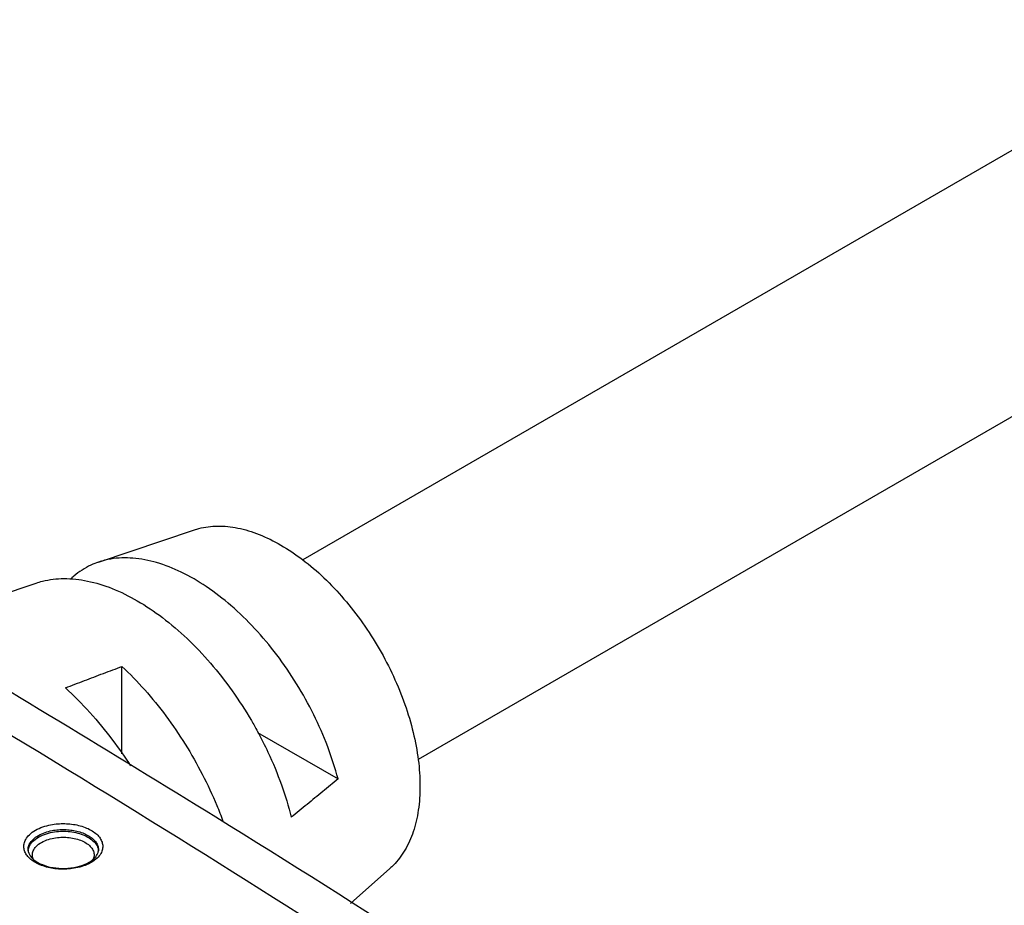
# Model space of a CAD drawing. Header units: inches. Extents: x 0 to 34, y 0 to 22.
# Tile 35 of 60: x 8.49 to 9.291, y 14.66 to 15.38. Entities that reach past the tile are written whole.
import ezdxf

# ---------------------------------------------------------------- set-up
doc = ezdxf.new("R2010")
doc.units = ezdxf.units.IN
doc.header["$LTSCALE"] = 1.87
doc.header["$MEASUREMENT"] = 0
doc.layers.get('0').update_dxf_attribs({"linetype": 'CONTINUOUS'})

msp = doc.modelspace()

# ---------------------------------------------------------------- linework, layer by layer
at = {"color": 7, "linetype": 'CONTINUOUS'}
for p, q in [((10.83147, 16.15985), (8.72051, 14.94101)), ((10.92522, 15.99747), (8.81426, 14.77863)), ((8.55447, 14.93917), (8.63237, 14.96537)), ((8.44348, 14.90183), (8.50385, 14.92213)), ((8.57353, 14.78338), (8.57353, 14.85439)), ((8.68374, 14.80061), (8.74914, 14.76285)), ((8.55439, 14.70505), (8.55439, 14.70503)), ((8.75916, 14.66176), (8.7913, 14.69011))]:
    msp.add_line(p, q, dxfattribs=at)
for points, knots in [([(8.94826, 14.50318), (8.83244, 14.58022), (8.59605, 14.73189), (8.23118, 14.94999), (7.85322, 15.16052), (7.595, 15.29453), (7.46388, 15.36024)], [0, 0, 0, 0, 0.243332, 0.491185, 0.743451, 1, 1, 1, 1]), ([(8.63237, 14.96537), (8.63359, 14.96578), (8.63972, 14.96761), (8.65162, 14.96906), (8.66824, 14.96726), (8.68558, 14.9619), (8.70327, 14.95316), (8.72091, 14.94126), (8.73809, 14.92648), (8.75441, 14.90919), (8.76947, 14.88979), (8.7829, 14.86877), (8.79439, 14.84662), (8.80366, 14.82388), (8.81048, 14.80111), (8.81469, 14.77884), (8.81571, 14.76417), (8.81571, 14.75707)], [0, 0, 0, 0, 0.012503, 0.062, 0.115444, 0.173887, 0.237707, 0.30673, 0.380361, 0.457696, 0.537615, 0.618858, 0.700101, 0.780018, 0.857351, 0.93098, 1, 1, 1, 1]), ([(8.74914, 14.76285), (8.74678, 14.77172), (8.74102, 14.7895), (8.7297, 14.81539), (8.71583, 14.84041), (8.69977, 14.8639), (8.68193, 14.88523), (8.66279, 14.90387), (8.64283, 14.91932), (8.62255, 14.93118), (8.60245, 14.93914), (8.58301, 14.94297), (8.56692, 14.94252), (8.55773, 14.94026), (8.55447, 14.93916)], [0, 0, 0, 0, 0.096317, 0.195561, 0.296024, 0.395931, 0.493537, 0.587227, 0.675615, 0.757673, 0.832867, 0.901341, 0.964103, 1, 1, 1, 1]), ([(8.55447, 14.93916), (8.55238, 14.93846), (8.54515, 14.93559), (8.53763, 14.93069), (8.53272, 14.92617), (8.53192, 14.9254)], [0, 0, 0, 0, 0.249034, 0.87426, 1, 1, 1, 1]), ([(8.50385, 14.92213), (8.5055, 14.92269), (8.51285, 14.92484), (8.52691, 14.92643), (8.54615, 14.92425), (8.56623, 14.91799), (8.5867, 14.90786), (8.60712, 14.8941), (8.62701, 14.87705), (8.64592, 14.85711), (8.66341, 14.83474), (8.67561, 14.81581), (8.68199, 14.80449), (8.68358, 14.80156)], [0, 0, 0, 0, 0.022434, 0.098878, 0.181409, 0.271583, 0.369958, 0.47627, 0.589629, 0.708674, 0.831718, 0.956862, 1, 1, 1, 1]), ([(8.39394, 14.88663), (8.47977, 14.83601), (8.68458, 14.71224), (8.88603, 14.58301), (9.00231, 14.50568)], [0, 0, 0, 0, 0.4164, 1, 1, 1, 1]), ([(8.52757, 14.83694), (8.53273, 14.8389), (8.543, 14.8428), (8.55832, 14.84862), (8.56848, 14.85248), (8.57353, 14.85439)], [0, 0, 0, 0, 0.336867, 0.670197, 1, 1, 1, 1]), ([(8.57353, 14.85439), (8.57996, 14.84834), (8.59245, 14.8354), (8.60963, 14.81419), (8.62528, 14.7912), (8.6391, 14.76688), (8.64892, 14.7458), (8.65397, 14.73286), (8.65556, 14.72854)], [0, 0, 0, 0, 0.174865, 0.355667, 0.539879, 0.725108, 0.90892, 1, 1, 1, 1]), ([(8.52757, 14.83694), (8.53447, 14.83059), (8.54788, 14.81696), (8.56543, 14.79563), (8.57587, 14.7807), (8.58049, 14.77357)], [0, 0, 0, 0, 0.339953, 0.692081, 1, 1, 1, 1]), ([(8.68358, 14.80156), (8.6866, 14.79598), (8.69376, 14.78182), (8.70338, 14.75861), (8.7089, 14.74066), (8.71114, 14.73171)], [0, 0, 0, 0, 0.252666, 0.632212, 1, 1, 1, 1]), ([(8.74914, 14.76285), (8.74497, 14.75943), (8.73658, 14.75255), (8.72392, 14.74217), (8.71542, 14.73521), (8.71114, 14.73171)], [0, 0, 0, 0, 0.329226, 0.662555, 1, 1, 1, 1]), ([(8.81571, 14.75707), (8.81571, 14.75051), (8.8149, 14.73792), (8.81087, 14.72022), (8.80412, 14.70493), (8.79692, 14.69536), (8.79227, 14.69097), (8.7913, 14.69012)], [0, 0, 0, 0, 0.268514, 0.514403, 0.739263, 0.947519, 1, 1, 1, 1]), ([(8.50311, 14.72114), (8.50506, 14.72227), (8.50913, 14.72406), (8.51532, 14.72568), (8.52128, 14.72649), (8.527, 14.72665), (8.53262, 14.72625), (8.53817, 14.72525), (8.54347, 14.72364), (8.54821, 14.72146), (8.55217, 14.71879), (8.55516, 14.71577), (8.55711, 14.71254), (8.558, 14.70919), (8.55782, 14.70567), (8.55635, 14.70192), (8.55451, 14.69967), (8.55335, 14.69855)], [0, 0, 0, 0, 0.090245, 0.17714, 0.25632, 0.331187, 0.406028, 0.482315, 0.557099, 0.627432, 0.69124, 0.747566, 0.796717, 0.8408, 0.884909, 0.935578, 1, 1, 1, 1]), ([(8.49938, 14.69753), (8.4983, 14.69843), (8.49644, 14.70031), (8.49449, 14.70354), (8.4936, 14.7069), (8.49378, 14.71041), (8.49525, 14.71416), (8.49838, 14.718), (8.50136, 14.72013), (8.50311, 14.72114)], [0, 0, 0, 0, 0.144524, 0.27064, 0.38375, 0.496926, 0.626938, 0.792234, 1, 1, 1, 1]), ([(8.49721, 14.70503), (8.4972, 14.70574), (8.49737, 14.70759), (8.49858, 14.71069), (8.50137, 14.71411), (8.50403, 14.71601), (8.50558, 14.71691)], [0, 0, 0, 0, 0.140491, 0.362524, 0.644867, 1, 1, 1, 1]), ([(8.498, 14.70765), (8.4986, 14.70914), (8.50076, 14.71225), (8.50379, 14.71448), (8.50561, 14.71553)], [0, 0, 0, 0, 0.431996, 1, 1, 1, 1]), ([(8.50558, 14.71691), (8.50732, 14.71791), (8.51095, 14.7195), (8.51646, 14.72095), (8.52177, 14.72167), (8.52686, 14.72181), (8.53187, 14.72145), (8.53682, 14.72057), (8.54154, 14.71913), (8.54577, 14.71719), (8.54929, 14.71481), (8.55196, 14.71212), (8.55369, 14.70925), (8.55434, 14.70683), (8.55439, 14.70545), (8.55439, 14.70505)], [0, 0, 0, 0, 0.105105, 0.206282, 0.298475, 0.385656, 0.472816, 0.561669, 0.648774, 0.730694, 0.805015, 0.870621, 0.927868, 0.979207, 1, 1, 1, 1]), ([(8.50561, 14.71553), (8.50766, 14.71671), (8.51197, 14.71851), (8.51858, 14.71998), (8.52504, 14.72049), (8.53136, 14.72018), (8.53749, 14.71907), (8.54316, 14.71715), (8.54798, 14.7145), (8.5516, 14.71128), (8.55364, 14.708), (8.55419, 14.70584), (8.55429, 14.705)], [0, 0, 0, 0, 0.127451, 0.248972, 0.36284, 0.475216, 0.588227, 0.696951, 0.795892, 0.881936, 0.955043, 1, 1, 1, 1]), ([(8.50808, 14.71129), (8.50988, 14.71233), (8.51367, 14.71391), (8.51947, 14.7152), (8.52514, 14.71564), (8.53069, 14.71537), (8.53607, 14.7144), (8.54105, 14.71271), (8.54527, 14.71038), (8.54845, 14.70755), (8.54984, 14.70531), (8.55027, 14.70419)], [0, 0, 0, 0, 0.133463, 0.260707, 0.379971, 0.497695, 0.616057, 0.729883, 0.833437, 0.923479, 1, 1, 1, 1]), ([(8.50133, 14.69793), (8.50095, 14.69894), (8.50051, 14.70114), (8.50129, 14.70476), (8.50277, 14.70688), (8.50373, 14.70791)], [0, 0, 0, 0, 0.297368, 0.609768, 1, 1, 1, 1]), ([(8.4989, 14.70027), (8.5001, 14.69851), (8.5038, 14.69537), (8.51101, 14.69207), (8.51992, 14.69019), (8.52954, 14.68999), (8.53595, 14.69106), (8.53902, 14.69193)], [0, 0, 0, 0, 0.146679, 0.332079, 0.548511, 0.778193, 1, 1, 1, 1]), ([(8.55027, 14.70419), (8.55065, 14.70318), (8.55109, 14.70098), (8.55061, 14.69878), (8.55019, 14.69773)], [0, 0, 0, 0, 0.487675, 1, 1, 1, 1]), ([(8.54234, 14.69217), (8.54029, 14.69145), (8.53628, 14.6904), (8.53032, 14.6896), (8.52461, 14.68943), (8.51898, 14.68984), (8.51343, 14.69083), (8.50813, 14.69244), (8.50339, 14.69463), (8.5006, 14.6965), (8.49938, 14.69753)], [0, 0, 0, 0, 0.144585, 0.276333, 0.400905, 0.525433, 0.652368, 0.776803, 0.893829, 1, 1, 1, 1])]:
    msp.add_open_spline(points, degree=3, knots=knots, dxfattribs=at)
for points in [[(8.49726, 14.70451), (8.49734, 14.70558), (8.4976, 14.70665), (8.498, 14.70765)], [(8.50373, 14.70791), (8.50499, 14.70927), (8.50649, 14.71037), (8.50808, 14.71129)], [(8.49721, 14.70503), (8.49725, 14.70335), (8.49794, 14.70169), (8.4989, 14.70027)], [(8.55084, 14.69813), (8.55187, 14.69911), (8.55278, 14.70021), (8.55343, 14.70147)], [(8.55343, 14.70147), (8.5538, 14.70219), (8.55408, 14.70295), (8.55424, 14.70374)], [(8.55424, 14.70374), (8.55433, 14.70416), (8.55438, 14.7046), (8.55439, 14.70503)], [(8.55429, 14.705), (8.55431, 14.70481), (8.55433, 14.70463), (8.55434, 14.70444)], [(8.53902, 14.69193), (8.54171, 14.69269), (8.54433, 14.69372), (8.54674, 14.69511)], [(8.54715, 14.69421), (8.5456, 14.69341), (8.54399, 14.69274), (8.54234, 14.69217)], [(8.54674, 14.69511), (8.54821, 14.69596), (8.54961, 14.69695), (8.55084, 14.69813)], [(8.54849, 14.69494), (8.54805, 14.69469), (8.54761, 14.69444), (8.54715, 14.69421)], [(8.55335, 14.69855), (8.5519, 14.69714), (8.55024, 14.69595), (8.54849, 14.69494)]]:
    msp.add_open_spline(points, degree=3, dxfattribs=at)

doc.saveas('drawing.dxf')
